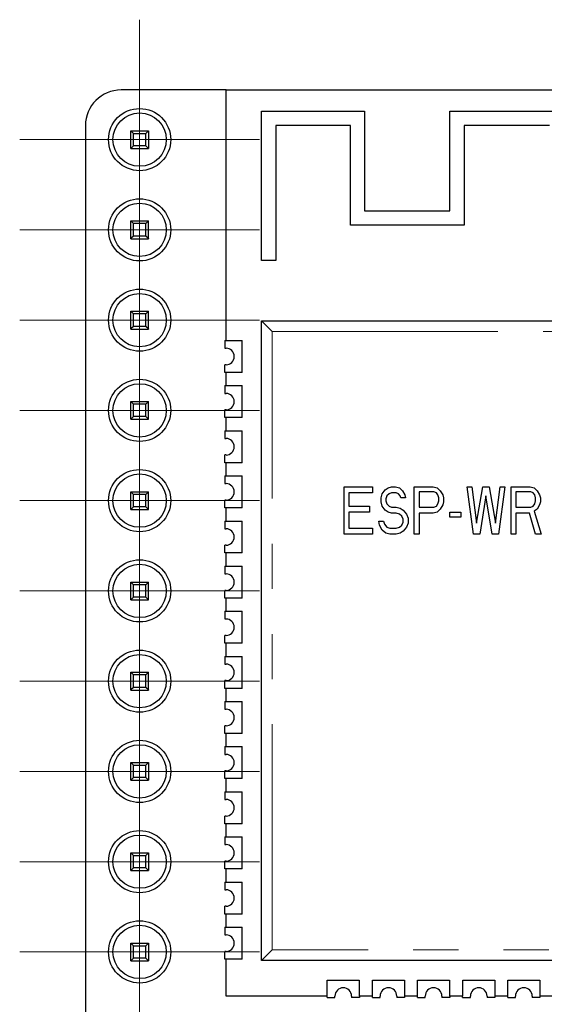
# Model space of a CAD drawing. Header units: millimetres. Extents: x 95 to 199, y 62 to 150.
# Tile 11 of 37: x 95 to 110, y 122 to 150. Entities that reach past the tile are written whole.
import ezdxf

# ---------------------------------------------------------------- set-up
doc = ezdxf.new("R2010")
doc.units = ezdxf.units.MM
doc.linetypes.add('PHANTOM', pattern=[12.7, 6.35, -1.27, 1.27, -1.27, 1.27, -1.27])

# ---------------------------------------------------------------- blocks, each defined once
blk = doc.blocks.new('SW_CENTERMARKSYMBOL_1')
at = {"color": 0, "linetype": 'Continuous', "lineweight": 18}
for p, q in [((0, 2.5), (0, 3.375)), ((0, 0), (0, 2.5)), ((-2.5, 0), (-3.375, 0)), ((0, 0), (-2.5, 0)), ((0, 0), (0, -2.5)), ((0, 0), (2.5, 0)), ((2.5, 0), (3.375, 0)), ((0, -2.5), (0, -3.375))]:
    blk.add_line(p, q, dxfattribs=at)
blk = doc.blocks.new('SW_CENTERMARKSYMBOL_3')
at = {"color": 0, "linetype": 'Continuous', "lineweight": 18}
for p, q in [((0, 2.5), (0, 3.375)), ((0, 0), (0, 2.5)), ((-2.5, 0), (-3.375, 0)), ((0, 0), (-2.5, 0)), ((0, 0), (0, -2.5)), ((0, 0), (2.5, 0)), ((2.5, 0), (3.375, 0)), ((0, -2.5), (0, -3.375))]:
    blk.add_line(p, q, dxfattribs=at)
blk = doc.blocks.new('SW_CENTERMARKSYMBOL_5')
at = {"color": 0, "linetype": 'Continuous', "lineweight": 18}
for p, q in [((0, 2.5), (0, 3.375)), ((0, 0), (0, 2.5)), ((-2.5, 0), (-3.375, 0)), ((0, 0), (-2.5, 0)), ((0, 0), (0, -2.5)), ((0, 0), (2.5, 0)), ((2.5, 0), (3.375, 0)), ((0, -2.5), (0, -3.375))]:
    blk.add_line(p, q, dxfattribs=at)
blk = doc.blocks.new('SW_CENTERMARKSYMBOL_7')
at = {"color": 0, "linetype": 'Continuous', "lineweight": 18}
for p, q in [((0, 2.5), (0, 3.375)), ((0, 0), (0, 2.5)), ((-2.5, 0), (-3.375, 0)), ((0, 0), (-2.5, 0)), ((0, 0), (0, -2.5)), ((0, 0), (2.5, 0)), ((2.5, 0), (3.375, 0)), ((0, -2.5), (0, -3.375))]:
    blk.add_line(p, q, dxfattribs=at)
blk = doc.blocks.new('SW_CENTERMARKSYMBOL_9')
at = {"color": 0, "linetype": 'Continuous', "lineweight": 18}
for p, q in [((0, 2.5), (0, 3.375)), ((0, 0), (0, 2.5)), ((-2.5, 0), (-3.375, 0)), ((0, 0), (-2.5, 0)), ((0, 0), (0, -2.5)), ((0, 0), (2.5, 0)), ((2.5, 0), (3.375, 0)), ((0, -2.5), (0, -3.375))]:
    blk.add_line(p, q, dxfattribs=at)
blk = doc.blocks.new('SW_CENTERMARKSYMBOL_11')
at = {"color": 0, "linetype": 'Continuous', "lineweight": 18}
for p, q in [((0, 2.5), (0, 3.375)), ((0, 0), (0, 2.5)), ((-2.5, 0), (-3.375, 0)), ((0, 0), (-2.5, 0)), ((0, 0), (0, -2.5)), ((0, 0), (2.5, 0)), ((2.5, 0), (3.375, 0)), ((0, -2.5), (0, -3.375))]:
    blk.add_line(p, q, dxfattribs=at)
blk = doc.blocks.new('SW_CENTERMARKSYMBOL_13')
at = {"color": 0, "linetype": 'Continuous', "lineweight": 18}
for p, q in [((0, 2.5), (0, 3.375)), ((0, 0), (0, 2.5)), ((-2.5, 0), (-3.375, 0)), ((0, 0), (-2.5, 0)), ((0, 0), (0, -2.5)), ((0, 0), (2.5, 0)), ((2.5, 0), (3.375, 0)), ((0, -2.5), (0, -3.375))]:
    blk.add_line(p, q, dxfattribs=at)
blk = doc.blocks.new('SW_CENTERMARKSYMBOL_15')
at = {"color": 0, "linetype": 'Continuous', "lineweight": 18}
for p, q in [((0, 2.5), (0, 3.375)), ((0, 0), (0, 2.5)), ((-2.5, 0), (-3.375, 0)), ((0, 0), (-2.5, 0)), ((0, 0), (0, -2.5)), ((0, 0), (2.5, 0)), ((2.5, 0), (3.375, 0)), ((0, -2.5), (0, -3.375))]:
    blk.add_line(p, q, dxfattribs=at)
blk = doc.blocks.new('SW_CENTERMARKSYMBOL_17')
at = {"color": 0, "linetype": 'Continuous', "lineweight": 18}
for p, q in [((0, 2.5), (0, 3.375)), ((0, 0), (0, 2.5)), ((-2.5, 0), (-3.375, 0)), ((0, 0), (-2.5, 0)), ((0, 0), (0, -2.5)), ((0, 0), (2.5, 0)), ((2.5, 0), (3.375, 0)), ((0, -2.5), (0, -3.375))]:
    blk.add_line(p, q, dxfattribs=at)
blk = doc.blocks.new('SW_CENTERMARKSYMBOL_19')
at = {"color": 0, "linetype": 'Continuous', "lineweight": 18}
for p, q in [((0, 2.5), (0, 3.375)), ((0, 0), (0, 2.5)), ((-2.5, 0), (-3.375, 0)), ((0, 0), (-2.5, 0)), ((0, 0), (0, -2.5)), ((0, 0), (2.5, 0)), ((2.5, 0), (3.375, 0)), ((0, -2.5), (0, -3.375))]:
    blk.add_line(p, q, dxfattribs=at)
blk = doc.blocks.new('SW_CENTERMARKSYMBOL_20')
at = {"color": 0, "linetype": 'Continuous', "lineweight": 18}
for p, q in [((0, 2.5), (0, 3.375)), ((0, 0), (0, 2.5)), ((-2.5, 0), (-3.375, 0)), ((0, 0), (-2.5, 0)), ((0, 0), (0, -2.5)), ((0, 0), (2.5, 0)), ((2.5, 0), (3.375, 0)), ((0, -2.5), (0, -3.375))]:
    blk.add_line(p, q, dxfattribs=at)

msp = doc.modelspace()

# ---------------------------------------------------------------- linework, layer by layer
at = {"color": 7, "linetype": 'Continuous', "lineweight": 25}
for p, q in [((101.205, 147.927), (98.251, 147.927)), ((101.205, 147.927), (119.205, 147.927)), ((101.205, 140.877), (101.205, 147.927)), ((102.205, 143.127), (102.205, 147.327)), ((102.205, 147.327), (105.105, 147.327)), ((105.105, 147.327), (105.105, 144.527)), ((107.505, 144.527), (107.505, 147.327)), ((107.505, 147.327), (110.705, 147.327)), ((97.251, 146.927), (97.251, 100.413)), ((104.705, 146.927), (102.605, 146.927)), ((102.605, 146.927), (102.605, 143.127)), ((104.705, 144.127), (104.705, 146.927)), ((110.305, 146.927), (107.905, 146.927)), ((107.905, 146.927), (107.905, 144.127)), ((98.6, 146.705), (98.525, 146.78)), ((98.525, 146.78), (99.025, 146.78)), ((98.525, 146.283), (98.525, 146.78)), ((98.6, 146.705), (98.95, 146.705)), ((98.6, 146.355), (98.6, 146.705)), ((98.95, 146.705), (99.025, 146.78)), ((98.95, 146.355), (98.95, 146.705)), ((99.025, 146.78), (99.025, 146.283)), ((98.525, 146.283), (98.6, 146.355)), ((98.95, 146.355), (98.6, 146.355)), ((99.025, 146.283), (98.95, 146.355)), ((98.525, 146.28), (98.525, 146.283)), ((98.525, 146.28), (99.025, 146.28)), ((99.025, 146.28), (99.025, 146.283)), ((105.105, 144.527), (107.505, 144.527)), ((98.6, 144.165), (98.525, 144.24)), ((98.525, 144.24), (99.025, 144.24)), ((98.525, 143.743), (98.525, 144.24)), ((98.95, 144.165), (98.6, 144.165)), ((98.6, 143.815), (98.6, 144.165)), ((99.025, 144.24), (98.95, 144.165)), ((98.95, 143.815), (98.95, 144.165)), ((99.025, 143.743), (99.025, 144.24)), ((107.905, 144.127), (104.705, 144.127)), ((98.6, 143.815), (98.525, 143.743)), ((98.95, 143.815), (98.6, 143.815)), ((99.025, 143.743), (98.95, 143.815)), ((98.525, 143.74), (98.525, 143.743)), ((98.525, 143.74), (99.025, 143.74)), ((99.025, 143.743), (99.025, 143.74)), ((102.605, 143.127), (102.205, 143.127)), ((98.6, 141.625), (98.525, 141.7)), ((98.525, 141.203), (98.525, 141.7)), ((98.525, 141.7), (99.025, 141.7)), ((98.6, 141.275), (98.6, 141.625)), ((98.95, 141.625), (98.6, 141.625)), ((99.025, 141.7), (98.95, 141.625)), ((98.95, 141.275), (98.95, 141.625)), ((99.025, 141.203), (99.025, 141.7)), ((102.205, 123.427), (102.205, 141.427)), ((102.205, 141.427), (102.505, 141.127)), ((102.205, 141.427), (118.205, 141.427)), ((98.6, 141.275), (98.525, 141.203)), ((98.525, 141.2), (98.525, 141.203)), ((98.525, 141.2), (99.025, 141.2)), ((98.95, 141.275), (98.6, 141.275)), ((99.025, 141.203), (98.95, 141.275)), ((99.025, 141.203), (99.025, 141.2)), ((101.17, 140.877), (101.655, 140.877)), ((101.17, 140.877), (101.17, 140.66)), ((101.655, 139.977), (101.655, 140.877)), ((101.17, 140.66), (101.205, 140.66)), ((101.205, 140.195), (101.17, 140.195)), ((101.17, 139.977), (101.17, 140.195)), ((101.655, 139.977), (101.17, 139.977)), ((101.205, 139.607), (101.205, 139.977)), ((101.17, 139.607), (101.17, 139.39)), ((101.17, 139.607), (101.655, 139.607)), ((101.17, 139.39), (101.205, 139.39)), ((101.655, 138.707), (101.655, 139.607)), ((98.6, 139.085), (98.525, 139.16)), ((98.525, 139.16), (99.025, 139.16)), ((98.525, 138.663), (98.525, 139.16)), ((99.025, 139.16), (98.95, 139.085)), ((99.025, 138.663), (99.025, 139.16)), ((98.95, 139.085), (98.6, 139.085)), ((98.6, 138.735), (98.6, 139.085)), ((98.95, 138.735), (98.95, 139.085)), ((101.205, 138.925), (101.17, 138.925)), ((101.17, 138.707), (101.17, 138.925)), ((98.6, 138.735), (98.525, 138.663)), ((98.525, 138.66), (98.525, 138.663)), ((98.525, 138.66), (99.025, 138.66)), ((98.95, 138.735), (98.6, 138.735)), ((99.025, 138.663), (98.95, 138.735)), ((99.025, 138.663), (99.025, 138.66)), ((101.655, 138.707), (101.17, 138.707)), ((101.205, 138.337), (101.205, 138.707)), ((101.17, 138.337), (101.17, 138.12)), ((101.17, 138.337), (101.655, 138.337)), ((101.655, 137.437), (101.655, 138.337)), ((101.17, 138.12), (101.205, 138.12)), ((101.205, 137.655), (101.17, 137.655)), ((101.17, 137.437), (101.17, 137.655)), ((101.655, 137.437), (101.17, 137.437)), ((101.205, 137.067), (101.205, 137.437)), ((101.17, 137.067), (101.17, 136.85)), ((101.17, 137.067), (101.655, 137.067)), ((101.655, 136.167), (101.655, 137.067)), ((98.6, 136.545), (98.525, 136.62)), ((98.525, 136.123), (98.525, 136.62)), ((98.525, 136.62), (99.025, 136.62)), ((99.025, 136.62), (98.95, 136.545)), ((99.025, 136.123), (99.025, 136.62)), ((101.17, 136.85), (101.205, 136.85)), ((104.53, 136.757), (105.328, 136.757)), ((104.53, 135.427), (104.53, 136.757)), ((105.328, 136.757), (105.328, 136.587)), ((105.594, 136.559), (105.683, 136.672)), ((105.683, 136.672), (105.772, 136.729)), ((105.772, 136.729), (105.86, 136.757)), ((105.86, 136.757), (105.971, 136.757)), ((105.971, 136.757), (106.082, 136.729)), ((106.082, 136.729), (106.171, 136.644)), ((106.171, 136.644), (106.237, 136.531)), ((106.503, 136.757), (107.035, 136.757)), ((106.503, 135.427), (106.503, 136.757)), ((107.057, 136.616), (106.636, 136.616)), ((106.636, 136.616), (106.636, 136.191)), ((107.035, 136.757), (107.146, 136.729)), ((107.124, 136.587), (107.057, 136.616)), ((107.146, 136.729), (107.235, 136.644)), ((107.235, 136.644), (107.301, 136.531)), ((107.988, 136.757), (108.121, 136.757)), ((108.166, 135.427), (107.988, 136.757)), ((108.121, 136.757), (108.254, 135.738)), ((108.254, 135.738), (108.432, 136.757)), ((108.432, 136.757), (108.609, 136.757)), ((108.609, 136.757), (108.786, 135.738)), ((108.786, 135.738), (108.919, 136.757)), ((109.052, 136.757), (108.875, 135.427)), ((108.919, 136.757), (109.052, 136.757)), ((109.23, 136.757), (109.762, 136.757)), ((109.23, 135.427), (109.23, 136.757)), ((109.363, 136.616), (109.363, 136.191)), ((109.784, 136.616), (109.363, 136.616)), ((109.762, 136.757), (109.873, 136.729)), ((109.85, 136.587), (109.784, 136.616)), ((109.873, 136.729), (109.961, 136.644)), ((109.961, 136.644), (110.028, 136.531)), ((98.95, 136.545), (98.6, 136.545)), ((98.6, 136.195), (98.6, 136.545)), ((98.95, 136.195), (98.95, 136.545)), ((101.205, 136.385), (101.17, 136.385)), ((101.17, 136.167), (101.17, 136.385)), ((105.328, 136.587), (104.663, 136.587)), ((104.663, 136.587), (104.663, 136.219)), ((105.572, 136.446), (105.594, 136.559)), ((105.572, 136.333), (105.572, 136.446)), ((105.594, 136.219), (105.572, 136.333)), ((105.727, 136.502), (105.705, 136.417)), ((105.705, 136.417), (105.705, 136.361)), ((105.705, 136.361), (105.727, 136.276)), ((105.794, 136.559), (105.727, 136.502)), ((105.86, 136.587), (105.794, 136.559)), ((105.993, 136.587), (105.86, 136.587)), ((106.06, 136.559), (105.993, 136.587)), ((106.104, 136.502), (106.06, 136.559)), ((106.126, 136.446), (106.104, 136.502)), ((106.259, 136.446), (106.126, 136.446)), ((106.237, 136.531), (106.259, 136.446)), ((107.168, 136.531), (107.124, 136.587)), ((107.19, 136.446), (107.168, 136.531)), ((107.168, 136.276), (107.19, 136.361)), ((107.19, 136.361), (107.19, 136.446)), ((107.301, 136.531), (107.323, 136.446)), ((107.323, 136.333), (107.301, 136.248)), ((107.323, 136.446), (107.323, 136.333)), ((108.52, 136.502), (108.343, 135.427)), ((108.698, 135.427), (108.52, 136.502)), ((109.895, 136.531), (109.85, 136.587)), ((109.917, 136.446), (109.895, 136.531)), ((109.895, 136.276), (109.917, 136.361)), ((109.917, 136.361), (109.917, 136.446)), ((110.028, 136.531), (110.05, 136.446)), ((110.05, 136.333), (110.028, 136.248)), ((110.05, 136.446), (110.05, 136.333)), ((98.6, 136.195), (98.525, 136.123)), ((98.525, 136.12), (98.525, 136.123)), ((98.525, 136.12), (99.025, 136.12)), ((98.95, 136.195), (98.6, 136.195)), ((99.025, 136.123), (98.95, 136.195)), ((99.025, 136.123), (99.025, 136.12)), ((101.655, 136.167), (101.17, 136.167)), ((101.205, 135.797), (101.205, 136.167)), ((104.663, 136.219), (105.24, 136.219)), ((105.24, 136.219), (105.24, 136.05)), ((105.683, 136.106), (105.594, 136.219)), ((105.772, 136.05), (105.683, 136.106)), ((105.727, 136.276), (105.794, 136.219)), ((105.794, 136.219), (105.86, 136.191)), ((105.86, 136.191), (105.993, 136.191)), ((105.993, 136.191), (106.104, 136.163)), ((106.104, 136.163), (106.193, 136.106)), ((106.193, 136.106), (106.282, 135.993)), ((106.636, 136.191), (107.057, 136.191)), ((107.057, 136.191), (107.124, 136.219)), ((107.124, 136.219), (107.168, 136.276)), ((107.235, 136.134), (107.146, 136.05)), ((107.301, 136.248), (107.235, 136.134)), ((109.363, 136.191), (109.784, 136.191)), ((109.784, 136.191), (109.85, 136.219)), ((109.85, 136.219), (109.895, 136.276)), ((109.961, 136.134), (109.873, 136.078)), ((109.873, 136.078), (110.072, 135.427)), ((110.028, 136.248), (109.961, 136.134)), ((101.17, 135.797), (101.17, 135.58)), ((101.17, 135.797), (101.655, 135.797)), ((101.655, 134.897), (101.655, 135.797)), ((104.663, 136.05), (104.663, 135.597)), ((105.24, 136.05), (104.663, 136.05)), ((105.528, 135.682), (105.506, 135.795)), ((105.506, 135.795), (105.639, 135.795)), ((105.639, 135.795), (105.661, 135.71)), ((105.86, 136.021), (105.772, 136.05)), ((105.993, 136.021), (105.86, 136.021)), ((106.082, 135.993), (105.993, 136.021)), ((106.149, 135.936), (106.082, 135.993)), ((106.193, 135.851), (106.149, 135.936)), ((106.193, 135.767), (106.193, 135.851)), ((106.282, 135.993), (106.326, 135.88)), ((106.326, 135.88), (106.326, 135.738)), ((106.636, 136.021), (106.636, 135.427)), ((107.035, 136.021), (106.636, 136.021)), ((107.146, 136.05), (107.035, 136.021)), ((107.501, 136.05), (107.811, 136.05)), ((107.501, 135.908), (107.501, 136.05)), ((107.811, 135.908), (107.501, 135.908)), ((107.811, 136.05), (107.811, 135.908)), ((109.74, 136.021), (109.363, 136.021)), ((109.363, 136.021), (109.363, 135.427)), ((109.917, 135.427), (109.74, 136.021)), ((101.17, 135.58), (101.205, 135.58)), ((104.663, 135.597), (105.328, 135.597)), ((105.328, 135.597), (105.328, 135.427)), ((105.594, 135.54), (105.528, 135.682)), ((105.705, 135.455), (105.594, 135.54)), ((105.661, 135.71), (105.727, 135.625)), ((105.727, 135.625), (105.816, 135.597)), ((105.816, 135.597), (105.993, 135.597)), ((105.993, 135.597), (106.082, 135.625)), ((106.082, 135.625), (106.149, 135.682)), ((106.193, 135.512), (106.104, 135.455)), ((106.149, 135.682), (106.193, 135.767)), ((106.282, 135.625), (106.193, 135.512)), ((106.326, 135.738), (106.282, 135.625)), ((105.328, 135.427), (104.53, 135.427)), ((105.816, 135.427), (105.705, 135.455)), ((105.993, 135.427), (105.816, 135.427)), ((106.104, 135.455), (105.993, 135.427)), ((106.636, 135.427), (106.503, 135.427)), ((108.343, 135.427), (108.166, 135.427)), ((108.875, 135.427), (108.698, 135.427)), ((109.363, 135.427), (109.23, 135.427)), ((110.072, 135.427), (109.917, 135.427)), ((101.205, 135.115), (101.17, 135.115)), ((101.17, 134.897), (101.17, 135.115)), ((101.655, 134.897), (101.17, 134.897)), ((101.205, 134.527), (101.205, 134.897)), ((101.17, 134.527), (101.655, 134.527)), ((101.17, 134.527), (101.17, 134.31)), ((101.655, 133.627), (101.655, 134.527)), ((101.17, 134.31), (101.205, 134.31)), ((98.6, 134.005), (98.525, 134.08)), ((98.525, 133.583), (98.525, 134.08)), ((98.525, 134.08), (99.025, 134.08)), ((98.6, 133.655), (98.6, 134.005)), ((98.95, 134.005), (98.6, 134.005)), ((99.025, 134.08), (98.95, 134.005)), ((98.95, 133.655), (98.95, 134.005)), ((99.025, 133.583), (99.025, 134.08)), ((101.205, 133.845), (101.17, 133.845)), ((101.17, 133.627), (101.17, 133.845)), ((98.6, 133.655), (98.525, 133.583)), ((98.525, 133.58), (98.525, 133.583)), ((98.525, 133.58), (99.025, 133.58)), ((98.95, 133.655), (98.6, 133.655)), ((99.025, 133.583), (98.95, 133.655)), ((99.025, 133.583), (99.025, 133.58)), ((101.655, 133.627), (101.17, 133.627)), ((101.205, 133.257), (101.205, 133.627)), ((101.17, 133.257), (101.17, 133.04)), ((101.17, 133.257), (101.655, 133.257)), ((101.17, 133.04), (101.205, 133.04)), ((101.655, 132.357), (101.655, 133.257)), ((101.205, 132.575), (101.17, 132.575)), ((101.17, 132.357), (101.17, 132.575)), ((101.655, 132.357), (101.17, 132.357)), ((101.205, 131.987), (101.205, 132.357)), ((101.17, 131.987), (101.17, 131.77)), ((101.17, 131.987), (101.655, 131.987)), ((101.655, 131.087), (101.655, 131.987)), ((101.17, 131.77), (101.205, 131.77)), ((98.6, 131.465), (98.525, 131.54)), ((98.525, 131.043), (98.525, 131.54)), ((98.525, 131.54), (99.025, 131.54)), ((98.95, 131.465), (98.6, 131.465)), ((98.6, 131.115), (98.6, 131.465)), ((99.025, 131.54), (98.95, 131.465)), ((98.95, 131.115), (98.95, 131.465)), ((99.025, 131.043), (99.025, 131.54)), ((98.6, 131.115), (98.525, 131.043)), ((98.95, 131.115), (98.6, 131.115)), ((99.025, 131.043), (98.95, 131.115)), ((101.205, 131.305), (101.17, 131.305)), ((101.17, 131.087), (101.17, 131.305)), ((101.655, 131.087), (101.17, 131.087)), ((101.205, 130.717), (101.205, 131.087)), ((98.525, 131.04), (98.525, 131.043)), ((98.525, 131.04), (99.025, 131.04)), ((99.025, 131.043), (99.025, 131.04)), ((101.17, 130.717), (101.655, 130.717)), ((101.17, 130.717), (101.17, 130.5)), ((101.655, 129.817), (101.655, 130.717)), ((101.17, 130.5), (101.205, 130.5)), ((101.205, 130.035), (101.17, 130.035)), ((101.17, 129.817), (101.17, 130.035)), ((101.655, 129.817), (101.17, 129.817)), ((101.205, 129.447), (101.205, 129.817)), ((101.17, 129.447), (101.655, 129.447)), ((101.17, 129.447), (101.17, 129.23)), ((101.655, 128.547), (101.655, 129.447)), ((101.17, 129.23), (101.205, 129.23)), ((98.525, 128.997), (98.525, 129)), ((98.525, 129), (99.025, 129)), ((98.525, 128.997), (98.6, 128.925)), ((98.525, 128.503), (98.525, 128.997)), ((98.6, 128.925), (98.95, 128.925)), ((98.6, 128.575), (98.6, 128.925)), ((98.95, 128.925), (99.025, 128.997)), ((98.95, 128.575), (98.95, 128.925)), ((99.025, 128.997), (99.025, 129)), ((99.025, 128.997), (99.025, 128.503)), ((98.525, 128.503), (98.6, 128.575)), ((98.95, 128.575), (98.6, 128.575)), ((99.025, 128.503), (98.95, 128.575)), ((101.205, 128.765), (101.17, 128.765)), ((101.17, 128.547), (101.17, 128.765)), ((98.525, 128.5), (98.525, 128.503)), ((98.525, 128.5), (99.025, 128.5)), ((99.025, 128.5), (99.025, 128.503)), ((101.655, 128.547), (101.17, 128.547)), ((101.205, 128.177), (101.205, 128.547)), ((101.17, 128.177), (101.17, 127.96)), ((101.17, 128.177), (101.655, 128.177)), ((101.655, 127.277), (101.655, 128.177)), ((101.17, 127.96), (101.205, 127.96)), ((101.205, 127.495), (101.17, 127.495)), ((101.17, 127.277), (101.17, 127.495)), ((101.655, 127.277), (101.17, 127.277)), ((101.205, 126.907), (101.205, 127.277)), ((101.17, 126.907), (101.17, 126.69)), ((101.17, 126.907), (101.655, 126.907)), ((101.17, 126.69), (101.205, 126.69)), ((101.655, 126.007), (101.655, 126.907)), ((98.525, 126.457), (98.525, 126.46)), ((98.525, 126.46), (99.025, 126.46)), ((98.525, 126.457), (98.6, 126.385)), ((98.525, 125.963), (98.525, 126.457)), ((98.6, 126.385), (98.95, 126.385)), ((98.6, 126.035), (98.6, 126.385)), ((98.95, 126.385), (99.025, 126.457)), ((98.95, 126.035), (98.95, 126.385)), ((99.025, 126.457), (99.025, 126.46)), ((99.025, 126.457), (99.025, 125.963)), ((101.205, 126.225), (101.17, 126.225)), ((101.17, 126.007), (101.17, 126.225)), ((98.525, 125.963), (98.6, 126.035)), ((98.525, 125.96), (98.525, 125.963)), ((98.525, 125.96), (99.025, 125.96)), ((98.95, 126.035), (98.6, 126.035)), ((99.025, 125.963), (98.95, 126.035)), ((99.025, 125.96), (99.025, 125.963)), ((101.655, 126.007), (101.17, 126.007)), ((101.205, 125.637), (101.205, 126.007)), ((101.17, 125.637), (101.17, 125.42)), ((101.17, 125.637), (101.655, 125.637)), ((101.655, 124.737), (101.655, 125.637)), ((101.17, 125.42), (101.205, 125.42)), ((101.205, 124.955), (101.17, 124.955)), ((101.17, 124.737), (101.17, 124.955)), ((101.655, 124.737), (101.17, 124.737)), ((101.205, 124.367), (101.205, 124.737)), ((101.17, 124.367), (101.17, 124.15)), ((101.17, 124.367), (101.655, 124.367)), ((101.17, 124.15), (101.205, 124.15)), ((101.655, 123.467), (101.655, 124.367)), ((98.525, 123.917), (98.525, 123.92)), ((98.525, 123.92), (99.025, 123.92)), ((98.525, 123.917), (98.6, 123.845)), ((98.525, 123.423), (98.525, 123.917)), ((98.95, 123.845), (99.025, 123.917)), ((99.025, 123.917), (99.025, 123.92)), ((99.025, 123.917), (99.025, 123.423)), ((98.6, 123.495), (98.6, 123.845)), ((98.6, 123.845), (98.95, 123.845)), ((98.95, 123.495), (98.95, 123.845)), ((101.205, 123.685), (101.17, 123.685)), ((101.17, 123.467), (101.17, 123.685)), ((102.205, 123.427), (102.505, 123.727)), ((98.525, 123.423), (98.6, 123.495)), ((98.525, 123.42), (98.525, 123.423)), ((98.525, 123.42), (99.025, 123.42)), ((98.95, 123.495), (98.6, 123.495)), ((99.025, 123.423), (98.95, 123.495)), ((99.025, 123.42), (99.025, 123.423)), ((101.655, 123.467), (101.17, 123.467)), ((101.205, 122.427), (101.205, 123.467)), ((118.205, 123.427), (102.205, 123.427)), ((104.055, 122.427), (104.055, 122.877)), ((104.055, 122.877), (104.955, 122.877)), ((104.955, 122.877), (104.955, 122.427)), ((105.325, 122.877), (106.225, 122.877)), ((105.325, 122.427), (105.325, 122.877)), ((106.225, 122.877), (106.225, 122.427)), ((106.595, 122.877), (107.495, 122.877)), ((106.595, 122.427), (106.595, 122.877)), ((107.495, 122.877), (107.495, 122.427)), ((107.865, 122.427), (107.865, 122.877)), ((107.865, 122.877), (108.765, 122.877)), ((108.765, 122.877), (108.765, 122.427)), ((109.135, 122.877), (110.035, 122.877)), ((109.135, 122.427), (109.135, 122.877)), ((110.035, 122.877), (110.035, 122.427)), ((104.053, 122.427), (101.205, 122.427)), ((104.053, 122.387), (104.053, 122.427)), ((104.053, 122.427), (104.055, 122.427)), ((104.053, 122.387), (104.27, 122.387)), ((104.27, 122.387), (104.27, 122.427)), ((104.74, 122.427), (104.74, 122.387)), ((104.958, 122.387), (104.74, 122.387)), ((104.955, 122.427), (104.958, 122.427)), ((104.958, 122.427), (104.958, 122.387)), ((105.323, 122.427), (104.958, 122.427)), ((105.323, 122.387), (105.323, 122.427)), ((105.323, 122.427), (105.325, 122.427)), ((105.323, 122.387), (105.54, 122.387)), ((105.54, 122.387), (105.54, 122.427)), ((106.01, 122.427), (106.01, 122.387)), ((106.228, 122.387), (106.01, 122.387)), ((106.225, 122.427), (106.228, 122.427)), ((106.228, 122.427), (106.228, 122.387)), ((106.593, 122.427), (106.228, 122.427)), ((106.593, 122.387), (106.593, 122.427)), ((106.593, 122.427), (106.595, 122.427)), ((106.593, 122.387), (106.81, 122.387)), ((106.81, 122.387), (106.81, 122.427)), ((107.28, 122.427), (107.28, 122.387)), ((107.498, 122.387), (107.28, 122.387)), ((107.495, 122.427), (107.498, 122.427)), ((107.498, 122.427), (107.498, 122.387)), ((107.863, 122.427), (107.498, 122.427)), ((107.863, 122.387), (107.863, 122.427)), ((107.863, 122.427), (107.865, 122.427)), ((107.863, 122.387), (108.08, 122.387)), ((108.08, 122.387), (108.08, 122.427)), ((108.55, 122.427), (108.55, 122.387)), ((108.768, 122.387), (108.55, 122.387)), ((108.765, 122.427), (108.768, 122.427)), ((108.768, 122.427), (108.768, 122.387)), ((109.133, 122.427), (108.768, 122.427)), ((109.133, 122.387), (109.133, 122.427)), ((109.133, 122.427), (109.135, 122.427)), ((109.133, 122.387), (109.35, 122.387)), ((109.35, 122.387), (109.35, 122.427)), ((109.82, 122.427), (109.82, 122.387)), ((110.038, 122.387), (109.82, 122.387)), ((110.035, 122.427), (110.038, 122.427)), ((110.038, 122.427), (110.038, 122.387)), ((110.403, 122.427), (110.038, 122.427))]:
    msp.add_line(p, q, dxfattribs=at)
at = {"color": 8, "linetype": 'PHANTOM', "lineweight": 18}
for p, q in [((102.505, 123.727), (102.505, 141.127)), ((102.505, 141.127), (117.905, 141.127)), ((117.905, 123.727), (102.505, 123.727))]:
    msp.add_line(p, q, dxfattribs=at)
at = {"color": 7, "linetype": 'Continuous', "lineweight": 25}
for centre, radius in [((98.775, 146.53), 0.875), ((98.775, 146.53), 0.75), ((98.775, 143.99), 0.875), ((98.775, 143.99), 0.75), ((98.775, 141.45), 0.875), ((98.775, 141.45), 0.75), ((98.775, 138.91), 0.875), ((98.775, 138.91), 0.75), ((98.775, 136.37), 0.875), ((98.775, 136.37), 0.75), ((98.775, 133.83), 0.875), ((98.775, 133.83), 0.75), ((98.775, 131.29), 0.875), ((98.775, 131.29), 0.75), ((98.775, 128.75), 0.875), ((98.775, 128.75), 0.75), ((98.775, 126.21), 0.875), ((98.775, 126.21), 0.75), ((98.775, 123.67), 0.875), ((98.775, 123.67), 0.75)]:
    msp.add_circle(centre, radius, dxfattribs=at)
for centre, radius, start, end in [((98.251, 146.927), 1, 90, 180), ((101.205, 140.427), 0.233, 270, 90), ((101.205, 139.157), 0.232, 270, 90), ((101.205, 137.887), 0.233, 270, 90), ((101.205, 136.617), 0.233, 270, 90), ((101.205, 135.347), 0.232, 270, 90), ((101.205, 134.077), 0.233, 270, 90), ((101.205, 132.807), 0.232, 270, 90), ((101.205, 131.537), 0.233, 270, 90), ((101.205, 130.267), 0.232, 270, 90), ((101.205, 128.997), 0.233, 270, 90), ((101.205, 127.727), 0.233, 270, 90), ((101.205, 126.457), 0.233, 270, 90), ((101.205, 125.187), 0.233, 270, 90), ((101.205, 123.917), 0.233, 270, 90), ((104.505, 122.427), 0.235, 0, 180), ((105.775, 122.427), 0.235, 0, 180), ((107.045, 122.427), 0.235, 0, 180), ((108.315, 122.427), 0.235, 0, 180), ((109.585, 122.427), 0.235, 0, 180)]:
    msp.add_arc(centre, radius, start, end, dxfattribs=at)

# ---------------------------------------------------------------- block references
at = {"color": 7, "linetype": 'Continuous', "lineweight": 18}
for name, p in [('SW_CENTERMARKSYMBOL_19', (98.775, 146.53)), ('SW_CENTERMARKSYMBOL_17', (98.775, 143.99)), ('SW_CENTERMARKSYMBOL_15', (98.775, 141.45)), ('SW_CENTERMARKSYMBOL_13', (98.775, 138.91)), ('SW_CENTERMARKSYMBOL_11', (98.775, 136.37)), ('SW_CENTERMARKSYMBOL_9', (98.775, 133.83)), ('SW_CENTERMARKSYMBOL_7', (98.775, 131.29)), ('SW_CENTERMARKSYMBOL_5', (98.775, 128.75)), ('SW_CENTERMARKSYMBOL_3', (98.775, 126.21)), ('SW_CENTERMARKSYMBOL_1', (98.775, 123.67)), ('SW_CENTERMARKSYMBOL_20', (98.775, 121.13))]:
    msp.add_blockref(name, p, dxfattribs=at)

doc.saveas('drawing.dxf')
